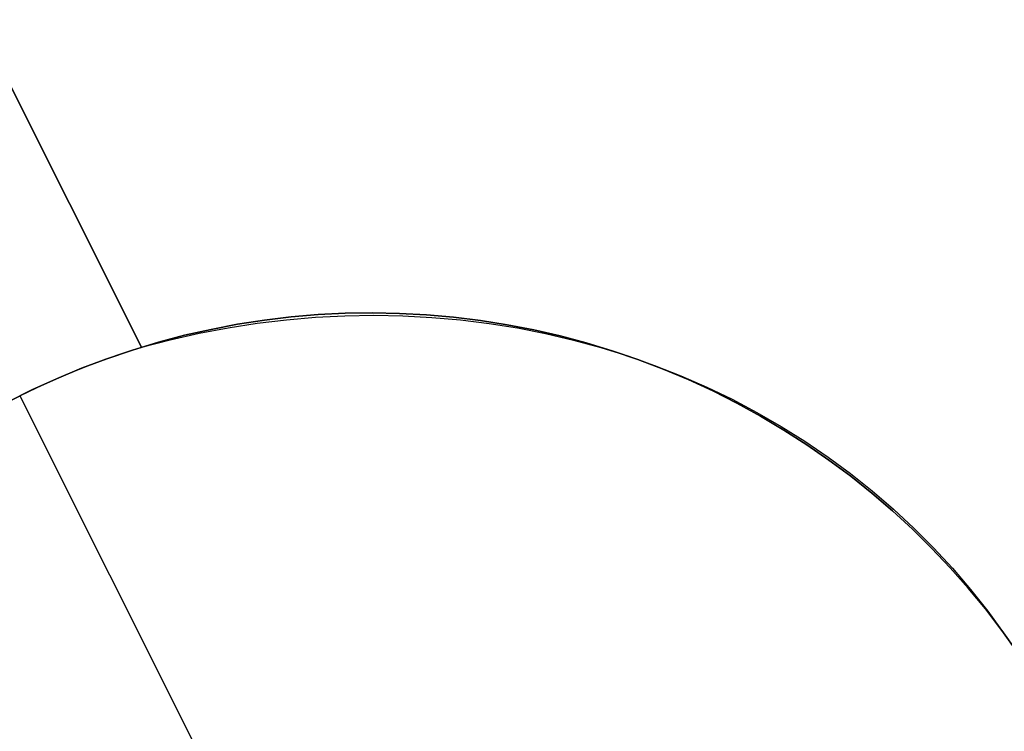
# Model space of a CAD drawing. Header units: millimetres. Extents: x 6049 to 7254, y -11340 to -10297.
# Tile 132 of 237: x 6585.7 to 6589.46, y -10611.12 to -10608.4. Entities that reach past the tile are written whole.
import ezdxf

# ---------------------------------------------------------------- set-up
doc = ezdxf.new("R2010")
doc.units = ezdxf.units.MM
doc.layers.add('color', color=7, linetype='Continuous')

msp = doc.modelspace()

# ---------------------------------------------------------------- linework, layer by layer
at = {"layer": 'color', "color": 254, "true_color": 0xcad1ee}
for p, q in [((6583.7551, -10604.844, 9.0362), (6586.1648, -10609.6522, 11.2413)), ((6583.7551, -10604.844, 9.0362), (6586.1648, -10609.6522, 11.2413)), ((6586.1648, -10609.6522, 3.658), (6583.7551, -10604.844, 9.0362)), ((6586.1648, -10609.6522, 3.658), (6583.7551, -10604.844, 9.0362)), ((6586.1648, -10609.6522, 7.4497), (6584.466, -10606.2624, 7.4497)), ((6586.8406, -10609.5276, -7.3), (6586.7374, -10609.5363, -7.3)), ((6586.7374, -10609.5363, 2.6172), (6586.8406, -10609.5276, 2.6172)), ((6586.8406, -10609.5276, -7.3), (6586.7374, -10609.5363, -7.3)), ((6586.944, -10609.5224, -7.3), (6586.8406, -10609.5276, -7.3)), ((6586.8406, -10609.5276, 2.6172), (6586.944, -10609.5224, 2.6172)), ((6586.944, -10609.5224, -7.3), (6586.8406, -10609.5276, -7.3)), ((6587.0476, -10609.5207, -7.3), (6586.944, -10609.5224, -7.3)), ((6586.944, -10609.5224, 2.6172), (6587.0476, -10609.5207, 2.6172)), ((6587.0476, -10609.5207, -7.3), (6586.944, -10609.5224, -7.3)), ((6587.1511, -10609.5227, -7.3), (6587.0476, -10609.5207, -7.3)), ((6587.0476, -10609.5207, 2.6172), (6587.1511, -10609.5227, 2.6172)), ((6587.1511, -10609.5227, -7.3), (6587.0476, -10609.5207, -7.3)), ((6587.2546, -10609.5282, -7.3), (6587.1511, -10609.5227, -7.3)), ((6587.1511, -10609.5227, 2.6172), (6587.2546, -10609.5282, 2.6172)), ((6587.2546, -10609.5282, -7.3), (6587.1511, -10609.5227, -7.3)), ((6587.3577, -10609.5373, -7.3), (6587.2546, -10609.5282, -7.3)), ((6587.2546, -10609.5282, 2.6172), (6587.3577, -10609.5373, 2.6172)), ((6587.3577, -10609.5373, -7.3), (6587.2546, -10609.5282, -7.3)), ((6586.5323, -10609.5645, -7.3), (6586.4305, -10609.5839, -7.3)), ((6586.4305, -10609.5839, 2.6172), (6586.5323, -10609.5645, 2.6172)), ((6586.5323, -10609.5645, -7.3), (6586.4305, -10609.5839, -7.3)), ((6586.496, -10609.5779, 11.3134), (6586.6073, -10609.5607, 11.3401)), ((6586.496, -10609.5779, 11.3134), (6586.6073, -10609.5607, 11.3401)), ((6586.6346, -10609.5487, -7.3), (6586.5323, -10609.5645, -7.3)), ((6586.5323, -10609.5645, 2.6172), (6586.6346, -10609.5487, 2.6172)), ((6586.6346, -10609.5487, -7.3), (6586.5323, -10609.5645, -7.3)), ((6586.6073, -10609.5607, 11.3401), (6586.7187, -10609.5473, 11.368)), ((6586.6073, -10609.5607, 11.3401), (6586.7187, -10609.5473, 11.368)), ((6586.7374, -10609.5363, -7.3), (6586.6346, -10609.5487, -7.3)), ((6586.6346, -10609.5487, 2.6172), (6586.7374, -10609.5363, 2.6172)), ((6586.7374, -10609.5363, -7.3), (6586.6346, -10609.5487, -7.3)), ((6586.7187, -10609.5473, 11.368), (6586.8303, -10609.5378, 11.3972)), ((6586.7187, -10609.5473, 11.368), (6586.8303, -10609.5378, 11.3972)), ((6586.8303, -10609.5378, 11.3972), (6586.9418, -10609.5321, 11.4275)), ((6586.8303, -10609.5378, 11.3972), (6586.9418, -10609.5321, 11.4275)), ((6586.9418, -10609.5321, 11.4275), (6587.0532, -10609.5302, 11.459)), ((6586.9418, -10609.5321, 11.4275), (6587.0532, -10609.5302, 11.459)), ((6587.0532, -10609.5302, 11.459), (6587.1642, -10609.5322, 11.4916)), ((6587.0532, -10609.5302, 11.459), (6587.1642, -10609.5322, 11.4916)), ((6587.1642, -10609.5322, 11.4916), (6587.2747, -10609.5381, 11.5253)), ((6587.1642, -10609.5322, 11.4916), (6587.2747, -10609.5381, 11.5253)), ((6587.2747, -10609.5381, 11.5253), (6587.3847, -10609.5478, 11.56)), ((6587.2747, -10609.5381, 11.5253), (6587.3847, -10609.5478, 11.56)), ((6587.4605, -10609.5499, -7.3), (6587.3577, -10609.5373, -7.3)), ((6587.3577, -10609.5373, 2.6172), (6587.4605, -10609.5499, 2.6172)), ((6587.4605, -10609.5499, -7.3), (6587.3577, -10609.5373, -7.3)), ((6587.3847, -10609.5478, 11.56), (6587.4939, -10609.5613, 11.5957)), ((6587.3847, -10609.5478, 11.56), (6587.4939, -10609.5613, 11.5957)), ((6587.5628, -10609.5661, -7.3), (6587.4605, -10609.5499, -7.3)), ((6587.4605, -10609.5499, 2.6172), (6587.5628, -10609.5661, 2.6172)), ((6587.5628, -10609.5661, -7.3), (6587.4605, -10609.5499, -7.3)), ((6587.4939, -10609.5613, 11.5957), (6587.6023, -10609.5786, 11.6323)), ((6587.4939, -10609.5613, 11.5957), (6587.6023, -10609.5786, 11.6323)), ((6587.6645, -10609.5858, -7.3), (6587.5628, -10609.5661, -7.3)), ((6587.5628, -10609.5661, 2.6172), (6587.6645, -10609.5858, 2.6172)), ((6587.6645, -10609.5858, -7.3), (6587.5628, -10609.5661, -7.3)), ((6586.2746, -10609.6237, 11.264), (6586.3851, -10609.5989, 11.288)), ((6586.2746, -10609.6237, 11.264), (6586.3851, -10609.5989, 11.288)), ((6586.4305, -10609.5839, -7.3), (6586.3295, -10609.6068, -7.3)), ((6586.3295, -10609.6068, 2.6172), (6586.4305, -10609.5839, 2.6172)), ((6586.4305, -10609.5839, -7.3), (6586.3295, -10609.6068, -7.3)), ((6586.3851, -10609.5989, 11.288), (6586.496, -10609.5779, 11.3134)), ((6586.3851, -10609.5989, 11.288), (6586.496, -10609.5779, 11.3134)), ((6587.6023, -10609.5786, 11.6323), (6587.7096, -10609.5998, 11.6699)), ((6587.6023, -10609.5786, 11.6323), (6587.7096, -10609.5998, 11.6699)), ((6587.7654, -10609.609, -7.3), (6587.6645, -10609.5858, -7.3)), ((6587.6645, -10609.5858, 2.6172), (6587.7654, -10609.609, 2.6172)), ((6587.7654, -10609.609, -7.3), (6587.6645, -10609.5858, -7.3)), ((6587.7096, -10609.5998, 11.6699), (6587.8159, -10609.6247, 11.7083)), ((6587.7096, -10609.5998, 11.6699), (6587.8159, -10609.6247, 11.7083)), ((6586.2294, -10609.6332, -7.3), (6586.1302, -10609.663, -7.3)), ((6586.1302, -10609.663, 2.6172), (6586.2294, -10609.6332, 2.6172)), ((6586.2294, -10609.6332, -7.3), (6586.1302, -10609.663, -7.3)), ((6586.1648, -10609.6522, 11.2413), (6586.2746, -10609.6237, 11.264)), ((6586.1648, -10609.6522, 11.2413), (6586.2746, -10609.6237, 11.264)), ((6586.3295, -10609.6068, -7.3), (6586.2294, -10609.6332, -7.3)), ((6586.2294, -10609.6332, 2.6172), (6586.3295, -10609.6068, 2.6172)), ((6586.3295, -10609.6068, -7.3), (6586.2294, -10609.6332, -7.3)), ((6587.8655, -10609.6356, -7.3), (6587.7654, -10609.609, -7.3)), ((6587.7654, -10609.609, 2.6172), (6587.8655, -10609.6356, 2.6172)), ((6587.8655, -10609.6356, -7.3), (6587.7654, -10609.609, -7.3)), ((6587.8159, -10609.6247, 11.7083), (6587.9209, -10609.6534, 11.7475)), ((6587.8159, -10609.6247, 11.7083), (6587.9209, -10609.6534, 11.7475)), ((6587.9646, -10609.6657, -7.3), (6587.8655, -10609.6356, -7.3)), ((6587.8655, -10609.6356, 2.6172), (6587.9646, -10609.6657, 2.6172)), ((6587.9646, -10609.6657, -7.3), (6587.8655, -10609.6356, -7.3)), ((6586.0294, -10609.6971, 3.6785), (6586.0969, -10609.6738, 3.6691)), ((6586.0294, -10609.6971, 3.6785), (6586.0969, -10609.6738, 3.6691)), ((6586.1302, -10609.663, -7.3), (6586.0321, -10609.6962, -7.3)), ((6586.0321, -10609.6962, 2.6172), (6586.1302, -10609.663, 2.6172)), ((6586.1302, -10609.663, -7.3), (6586.0321, -10609.6962, -7.3)), ((6586.0969, -10609.6738, 3.6691), (6586.1648, -10609.6522, 3.658)), ((6586.0969, -10609.6738, 3.6691), (6586.1648, -10609.6522, 3.658)), ((6586.1648, -10609.6522, 3.658), (6586.1648, -10609.6522, 11.2413)), ((6586.1648, -10609.6522, 3.658), (6586.1648, -10609.6522, 11.2413)), ((6587.9209, -10609.6534, 11.7475), (6588.0246, -10609.6857, 11.7875)), ((6587.9209, -10609.6534, 11.7475), (6588.0246, -10609.6857, 11.7875)), ((6588.0626, -10609.6992, -7.3), (6587.9646, -10609.6657, -7.3)), ((6587.9646, -10609.6657, 2.6172), (6588.0626, -10609.6992, 2.6172)), ((6588.0626, -10609.6992, -7.3), (6587.9646, -10609.6657, -7.3)), ((6586.0321, -10609.6962, -7.3), (6585.9352, -10609.7328, -7.3)), ((6585.9352, -10609.7328, 2.6172), (6586.0321, -10609.6962, 2.6172)), ((6586.0321, -10609.6962, -7.3), (6585.9352, -10609.7328, -7.3)), ((6585.9622, -10609.7222, 3.6863), (6586.0294, -10609.6971, 3.6785)), ((6585.9622, -10609.7222, 3.6863), (6586.0294, -10609.6971, 3.6785)), ((6588.0246, -10609.6857, 11.7875), (6588.1267, -10609.7217, 11.8282)), ((6588.0246, -10609.6857, 11.7875), (6588.1267, -10609.7217, 11.8282)), ((6588.1593, -10609.7361, -7.3), (6588.0626, -10609.6992, -7.3)), ((6588.0626, -10609.6992, 2.6172), (6588.1593, -10609.7361, 2.6172)), ((6588.1593, -10609.7361, -7.3), (6588.0626, -10609.6992, -7.3)), ((6585.8294, -10609.7772, 3.6966), (6585.8955, -10609.7489, 3.6923)), ((6585.8294, -10609.7772, 3.6966), (6585.8955, -10609.7489, 3.6923)), ((6585.9352, -10609.7328, -7.3), (6585.8396, -10609.7727, -7.3)), ((6585.8396, -10609.7727, 2.6172), (6585.9352, -10609.7328, 2.6172)), ((6585.9352, -10609.7328, -7.3), (6585.8396, -10609.7727, -7.3)), ((6585.8955, -10609.7489, 3.6923), (6585.9622, -10609.7222, 3.6863)), ((6585.8955, -10609.7489, 3.6923), (6585.9622, -10609.7222, 3.6863)), ((6588.1267, -10609.7217, 11.8282), (6588.2273, -10609.7614, 11.8695)), ((6588.1267, -10609.7217, 11.8282), (6588.2273, -10609.7614, 11.8695)), ((6588.2548, -10609.7763, -7.3), (6588.1593, -10609.7361, -7.3)), ((6588.1593, -10609.7361, 2.6172), (6588.2548, -10609.7763, 2.6172)), ((6588.2548, -10609.7763, -7.3), (6588.1593, -10609.7361, -7.3)), ((6585.8396, -10609.7727, -7.3), (6585.7455, -10609.8159, -7.3)), ((6585.7455, -10609.8159, 2.6172), (6585.8396, -10609.7727, 2.6172)), ((6585.8396, -10609.7727, -7.3), (6585.7455, -10609.8159, -7.3)), ((6585.7638, -10609.8072, 3.6991), (6585.8294, -10609.7772, 3.6966)), ((6585.7638, -10609.8072, 3.6991), (6585.8294, -10609.7772, 3.6966)), ((6588.2273, -10609.7614, 11.8695), (6588.326, -10609.8046, 11.9115)), ((6588.2273, -10609.7614, 11.8695), (6588.326, -10609.8046, 11.9115)), ((6588.3488, -10609.8197, -7.3), (6588.2548, -10609.7763, -7.3)), ((6588.2548, -10609.7763, 2.6172), (6588.3488, -10609.8197, 2.6172)), ((6588.3488, -10609.8197, -7.3), (6588.2548, -10609.7763, -7.3)), ((6585.7455, -10609.8159, -7.3), (6585.6529, -10609.8623, -7.3)), ((6585.6529, -10609.8623, 2.6172), (6585.7455, -10609.8159, 2.6172)), ((6585.7455, -10609.8159, -7.3), (6585.6529, -10609.8623, -7.3)), ((6585.699, -10609.8387, 3.7), (6585.7638, -10609.8072, 3.6991)), ((6585.699, -10609.8387, 3.7), (6585.7638, -10609.8072, 3.6991)), ((6588.326, -10609.8046, 11.9115), (6588.423, -10609.8514, 11.954)), ((6588.326, -10609.8046, 11.9115), (6588.423, -10609.8514, 11.954)), ((6588.4413, -10609.8664, -7.3), (6588.3488, -10609.8197, -7.3)), ((6588.3488, -10609.8197, 2.6172), (6588.4413, -10609.8664, 2.6172)), ((6588.4413, -10609.8664, -7.3), (6588.3488, -10609.8197, -7.3)), ((6585.635, -10609.8718, 3.6991), (6585.699, -10609.8387, 3.7)), ((6585.635, -10609.8718, 3.6991), (6585.699, -10609.8387, 3.7)), ((6585.699, -10609.8387, 3.7), (6585.699, -10609.8387, -7.3)), ((6585.699, -10609.8387, -7.3), (6586.4831, -10611.4032, -7.3)), ((6588.423, -10609.8514, 11.954), (6588.5179, -10609.9016, 11.9971)), ((6588.423, -10609.8514, 11.954), (6588.5179, -10609.9016, 11.9971)), ((6588.532, -10609.9163, -7.3), (6588.4413, -10609.8664, -7.3)), ((6588.4413, -10609.8664, 2.6172), (6588.532, -10609.9163, 2.6172)), ((6588.532, -10609.9163, -7.3), (6588.4413, -10609.8664, -7.3)), ((6588.5179, -10609.9016, 11.9971), (6588.6107, -10609.9552, 12.0406)), ((6588.5179, -10609.9016, 11.9971), (6588.6107, -10609.9552, 12.0406)), ((6588.621, -10609.9692, -7.3), (6588.532, -10609.9163, -7.3)), ((6588.532, -10609.9163, 2.6172), (6588.621, -10609.9692, 2.6172)), ((6588.621, -10609.9692, -7.3), (6588.532, -10609.9163, -7.3)), ((6588.6107, -10609.9552, 12.0406), (6588.7014, -10610.0121, 12.0845)), ((6588.6107, -10609.9552, 12.0406), (6588.7014, -10610.0121, 12.0845)), ((6588.7082, -10610.0252, -7.3), (6588.621, -10609.9692, -7.3)), ((6588.621, -10609.9692, 2.6172), (6588.7082, -10610.0252, 2.6172)), ((6588.7082, -10610.0252, -7.3), (6588.621, -10609.9692, -7.3)), ((6588.7014, -10610.0121, 12.0845), (6588.7897, -10610.0724, 12.1288)), ((6588.7014, -10610.0121, 12.0845), (6588.7897, -10610.0724, 12.1288)), ((6588.7933, -10610.0841, -7.3), (6588.7082, -10610.0252, -7.3)), ((6588.7082, -10610.0252, 2.6172), (6588.7933, -10610.0841, 2.6172)), ((6588.7933, -10610.0841, -7.3), (6588.7082, -10610.0252, -7.3)), ((6588.7897, -10610.0724, 12.1288), (6588.8756, -10610.1358, 12.1734)), ((6588.7897, -10610.0724, 12.1288), (6588.8756, -10610.1358, 12.1734)), ((6588.8764, -10610.146, -7.3), (6588.7933, -10610.0841, -7.3)), ((6588.7933, -10610.0841, 2.6172), (6588.8764, -10610.146, 2.6172)), ((6588.8764, -10610.146, -7.3), (6588.7933, -10610.0841, -7.3)), ((6588.8756, -10610.1358, 12.1734), (6588.9589, -10610.2023, 12.2183)), ((6588.8756, -10610.1358, 12.1734), (6588.9589, -10610.2023, 12.2183)), ((6588.9572, -10610.2107, -7.3), (6588.8764, -10610.146, -7.3)), ((6588.8764, -10610.146, 2.6172), (6588.9572, -10610.2107, 2.6172)), ((6588.9572, -10610.2107, -7.3), (6588.8764, -10610.146, -7.3)), ((6588.9589, -10610.2023, 12.2183), (6589.0397, -10610.2719, 12.2633)), ((6588.9589, -10610.2023, 12.2183), (6589.0397, -10610.2719, 12.2633)), ((6589.0358, -10610.2781, -7.3), (6588.9572, -10610.2107, -7.3)), ((6588.9572, -10610.2107, 2.6172), (6589.0358, -10610.2781, 2.6172)), ((6589.0358, -10610.2781, -7.3), (6588.9572, -10610.2107, -7.3)), ((6589.1121, -10610.3483, -7.3), (6589.0358, -10610.2781, -7.3)), ((6589.0358, -10610.2781, 2.6172), (6589.1121, -10610.3483, 2.6172)), ((6589.1121, -10610.3483, -7.3), (6589.0358, -10610.2781, -7.3)), ((6589.0397, -10610.2719, 12.2633), (6589.1177, -10610.3445, 12.3085)), ((6589.0397, -10610.2719, 12.2633), (6589.1177, -10610.3445, 12.3085)), ((6589.1858, -10610.421, -7.3), (6589.1121, -10610.3483, -7.3)), ((6589.1121, -10610.3483, 2.6172), (6589.1858, -10610.421, 2.6172)), ((6589.1858, -10610.421, -7.3), (6589.1121, -10610.3483, -7.3)), ((6589.1177, -10610.3445, 12.3085), (6589.1929, -10610.4199, 12.3537)), ((6589.1177, -10610.3445, 12.3085), (6589.1929, -10610.4199, 12.3537)), ((6589.257, -10610.4962, -7.3), (6589.1858, -10610.421, -7.3)), ((6589.1858, -10610.421, 2.6172), (6589.257, -10610.4962, 2.6172)), ((6589.257, -10610.4962, -7.3), (6589.1858, -10610.421, -7.3)), ((6589.1929, -10610.4199, 12.3537), (6589.2651, -10610.4981, 12.399)), ((6589.1929, -10610.4199, 12.3537), (6589.2651, -10610.4981, 12.399)), ((6589.3256, -10610.5738, -7.3), (6589.257, -10610.4962, -7.3)), ((6589.257, -10610.4962, 2.6172), (6589.3256, -10610.5738, 2.6172)), ((6589.3256, -10610.5738, -7.3), (6589.257, -10610.4962, -7.3)), ((6589.2651, -10610.4981, 12.399), (6589.3344, -10610.579, 12.4442)), ((6589.2651, -10610.4981, 12.399), (6589.3344, -10610.579, 12.4442)), ((6589.3914, -10610.6537, -7.3), (6589.3256, -10610.5738, -7.3)), ((6589.3256, -10610.5738, 2.6172), (6589.3914, -10610.6537, 2.6172)), ((6589.3914, -10610.6537, -7.3), (6589.3256, -10610.5738, -7.3)), ((6589.3344, -10610.579, 12.4442), (6589.4006, -10610.6624, 12.4894)), ((6589.3344, -10610.579, 12.4442), (6589.4006, -10610.6624, 12.4894)), ((6589.4545, -10610.7359, -7.3), (6589.3914, -10610.6537, -7.3)), ((6589.3914, -10610.6537, 2.6172), (6589.4545, -10610.7359, 2.6172)), ((6589.4545, -10610.7359, -7.3), (6589.3914, -10610.6537, -7.3)), ((6589.4006, -10610.6624, 12.4894), (6589.4636, -10610.7484, 12.5345)), ((6589.4006, -10610.6624, 12.4894), (6589.4636, -10610.7484, 12.5345)), ((6589.5146, -10610.8202, -7.3), (6589.4545, -10610.7359, -7.3)), ((6589.4545, -10610.7359, 2.6172), (6589.5146, -10610.8202, 2.6172)), ((6589.5146, -10610.8202, -7.3), (6589.4545, -10610.7359, -7.3))]:
    msp.add_line(p, q, dxfattribs=at)

doc.saveas('drawing.dxf')
